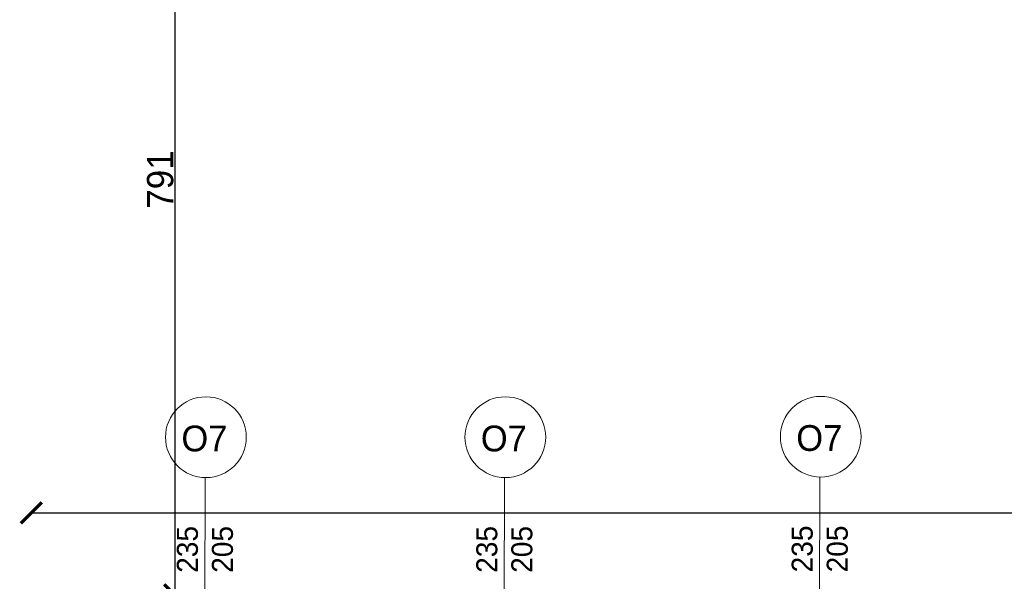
# Model space of a CAD drawing. Header units: centimetres. Extents: x -17621 to 77377, y -18613 to 66.
# Tile 93 of 173: x 24891 to 25828, y -15284 to -14749. Entities that reach past the tile are written whole.
import ezdxf

# ---------------------------------------------------------------- set-up
doc = ezdxf.new("R2010")
doc.units = ezdxf.units.CM
doc.layers.add('0-wymiarowanie rys.CAD', color=5, linetype='Continuous', lineweight=0, true_color=0x0000ff)
doc.layers.add('a_drzwi i okna', color=2, linetype='Continuous', lineweight=0)
doc.styles.add('PDF Century Gothic', font='GOTHIC.TTF')
doc.dimstyles.new('ISO-25', dxfattribs={"dimtxt": 25, "dimasz": 20, "dimexe": 0.6, "dimexo": 0.375, "dimtad": 1, "dimdec": 0, "dimtxsty": 'PDF Century Gothic', "dimblk": 'ARCHTICK', "dimcen": 2.5, "dimadec": 1, "dimazin": 0, "dimtfac": 1, "dimtdec": 0, "dimtmove": 0, "dimatfit": 3, "dimldrblk": 'ARCHTICK', "dimfxl": 2, "dimfxlon": 1, "dimarcsym": 0})

# ---------------------------------------------------------------- blocks, each defined once
blk = doc.blocks.new('_ArchTick')
at = {"color": 0, "linetype": 'ByBlock', "const_width": 0.15}
blk.add_lwpolyline([(-0.5, -0.5), (0.5, 0.5)], dxfattribs=at)
blk = doc.blocks.new('*D1087')
at = {"layer": '0-wymiarowanie rys.CAD', "color": 0, "linetype": 'Continuous', "lineweight": -2, "transparency": 16777216}
for p, q in [((24901.88, -15220.68), (24901.88, -15218.08)), ((24901.88, -15218.68), (27648.45, -15218.68)), ((27648.45, -15220.68), (27648.45, -15218.08))]:
    blk.add_line(p, q, dxfattribs=at)
at = {"layer": 'Defpoints', "color": 0, "linetype": 'Continuous', "transparency": 16777216}
for p in [(27648.45, -15218.68), (24901.88, -15296.74), (27648.45, -15296.74)]:
    blk.add_point(p, dxfattribs=at)
at = {"layer": '0-wymiarowanie rys.CAD', "color": 0, "linetype": 'Continuous', "lineweight": -2, "transparency": 16777216, "xscale": 20, "yscale": 20, "zscale": 20, "rotation": 180}
blk.add_blockref('_ArchTick', (24901.88, -15218.68), dxfattribs=at)
at = {"layer": '0-wymiarowanie rys.CAD', "color": 0, "linetype": 'Continuous', "lineweight": -2, "transparency": 16777216, "xscale": 20, "yscale": 20, "zscale": 20}
blk.add_blockref('_ArchTick', (27648.45, -15218.68), dxfattribs=at)
at = {"layer": '0-wymiarowanie rys.CAD', "color": 0, "linetype": 'Continuous', "transparency": 16777216, "insert": (26275.17, -15204.93), "char_height": 25, "attachment_point": 5, "style": 'PDF Century Gothic'}
blk.add_mtext('2747', dxfattribs=at)
blk = doc.blocks.new('*D1104')
at = {"layer": '0-wymiarowanie rys.CAD', "color": 0, "linetype": 'Continuous', "lineweight": -2, "transparency": 16777216}
for p, q in [((25040.37, -14505.96), (25037.77, -14505.96)), ((25038.37, -14505.96), (25038.37, -15296.74)), ((25040.37, -15296.74), (25037.77, -15296.74))]:
    blk.add_line(p, q, dxfattribs=at)
at = {"layer": 'Defpoints', "color": 0, "linetype": 'Continuous', "transparency": 16777216}
for p in [(25578.37, -14505.96), (25038.37, -15296.74), (25578.37, -15296.74)]:
    blk.add_point(p, dxfattribs=at)
at = {"layer": '0-wymiarowanie rys.CAD', "color": 0, "linetype": 'Continuous', "lineweight": -2, "transparency": 16777216, "xscale": 20, "yscale": 20, "zscale": 20}
for p, rotation in [((25038.37, -14505.96), 90), ((25038.37, -15296.74), 270)]:
    blk.add_blockref('_ArchTick', p, dxfattribs=dict(at, rotation=rotation))
at = {"layer": '0-wymiarowanie rys.CAD', "color": 0, "linetype": 'Continuous', "transparency": 16777216, "insert": (25024.62, -14901.35), "char_height": 25, "attachment_point": 5, "rotation": 90, "style": 'PDF Century Gothic'}
blk.add_mtext('791', dxfattribs=at)

msp = doc.modelspace()

# ---------------------------------------------------------------- linework, layer by layer
at = {"layer": 'a_drzwi i okna'}
for p, q in [((25067.25, -15185.05), (25066.72, -15395.22)), ((25352.15, -15185.05), (25351.62, -15395.22)), ((25652.29, -15184.63), (25651.76, -15394.81))]:
    msp.add_line(p, q, dxfattribs=at)
for centre in [(25068, -15146.62), (25352.9, -15146.62), (25653.04, -15146.21)]:
    msp.add_circle(centre, 38.43, dxfattribs=at)

# ---------------------------------------------------------------- texts
at = {"layer": 'a_drzwi i okna', "char_height": 24.547, "attachment_point": 7, "style": 'PDF Century Gothic'}
for insert in [(25044.71, -15160.45), (25329.61, -15160.45), (25629.75, -15160.03)]:
    msp.add_mtext_dynamic_manual_height_columns('O7', width=220.698, gutter_width=15.34, heights=[199.83], dxfattribs=dict(at, insert=insert))
at = {"layer": 'a_drzwi i okna', "char_height": 20, "attachment_point": 1, "rotation": 90, "style": 'PDF Century Gothic'}
for insert in [(25040.37, -15275.75), (25325.27, -15275.75), (25625.41, -15275.33)]:
    msp.add_mtext_dynamic_manual_height_columns('235\\P205', width=179.8157, gutter_width=12.5, heights=[162.81], dxfattribs=dict(at, insert=insert))

# ---------------------------------------------------------------- dimensions: what is measured, and where the dimension line sits
at = {"layer": '0-wymiarowanie rys.CAD', "linetype": 'Continuous'}
dim = msp.add_linear_dim(base=(25038.37, -15296.74), p1=(25578.37, -14505.96), p2=(25578.37, -15296.74), angle=90, dimstyle='ISO-25', dxfattribs=at)
dim.commit()
dim.dimension.update_dxf_attribs({"geometry": '*D1104', "text_midpoint": (25024.62, -14901.35)})
dim = msp.add_linear_dim(base=(27648.45, -15218.68), p1=(24901.88, -15296.74), p2=(27648.45, -15296.74), dimstyle='ISO-25', dxfattribs=at)
dim.commit()
dim.dimension.update_dxf_attribs({"geometry": '*D1087', "text_midpoint": (26275.17, -15204.93)})

doc.saveas('drawing.dxf')
